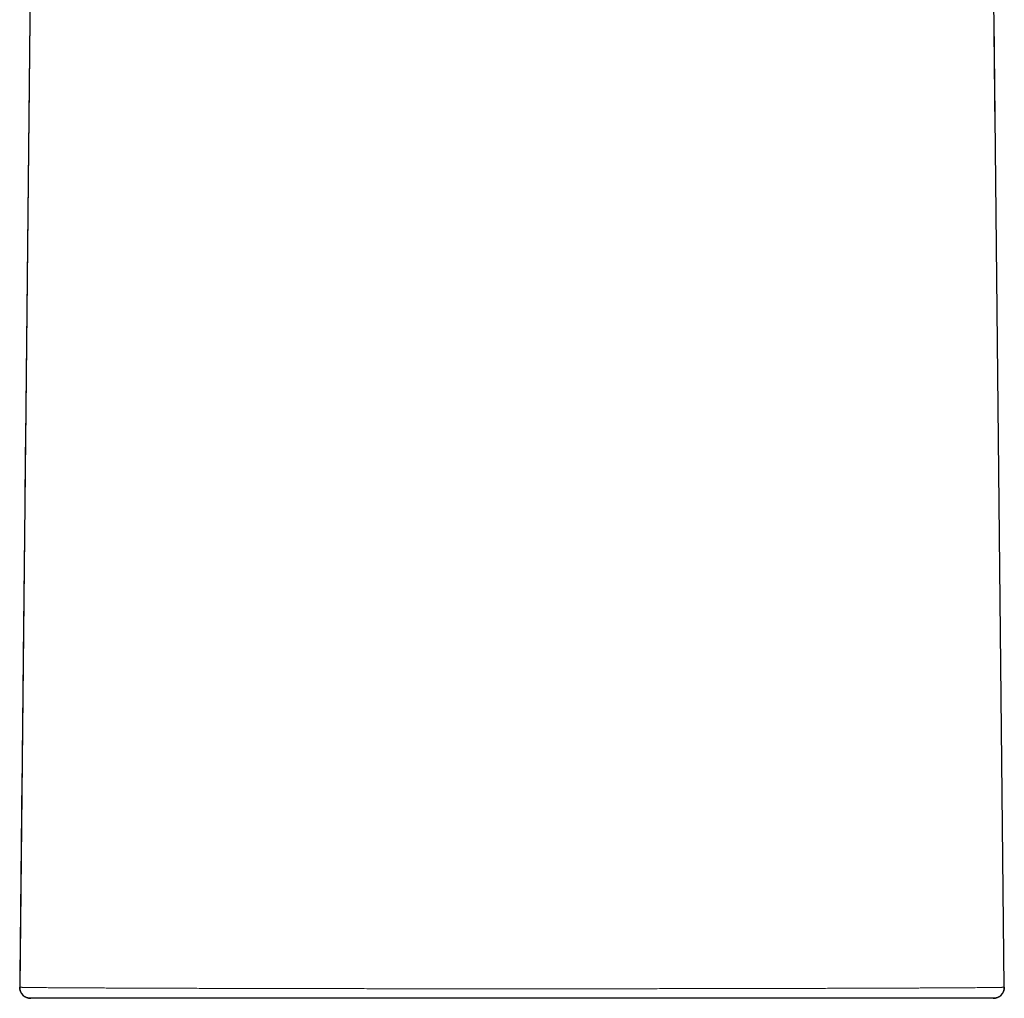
# Model space of a CAD drawing. Header units: millimetres. Extents: x 8 to 869, y 12 to 812.
# Tile 162 of 230: x 461 to 515, y 593 to 647. Entities that reach past the tile are written whole.
import ezdxf

# ---------------------------------------------------------------- set-up
doc = ezdxf.new("R2010")
doc.units = ezdxf.units.MM

msp = doc.modelspace()

# ---------------------------------------------------------------- linework, layer by layer
at = {"color": 7, "linetype": 'Continuous', "lineweight": 30}
for p, q in [((462.032, 646.854), (461.476, 593.969)), ((515.297, 593.969), (514.741, 646.828))]:
    msp.add_line(p, q, dxfattribs=at)
at = {"color": 252, "linetype": 'Continuous', "lineweight": 0}
msp.add_line((461.475, 593.969), (461.475, 593.969), dxfattribs=at)
at = {"color": 7, "linetype": 'Continuous', "lineweight": 30, "flags": 128}
msp.add_lwpolyline([(514.803, 640.938), (514.635, 656.866), (514.559, 664.126), (514.494, 670.264), (514.393, 679.866)], dxfattribs=at)
at = {"color": 7, "linetype": 'Continuous', "lineweight": 30}
for centre, start, end in [((462.075, 593.963), 179.3962, 270), ((514.697, 593.963), 269.9999, 0.6047)]:
    msp.add_arc(centre, 0.6, start, end, dxfattribs=at)
for points, knots in [([(462.379, 679.866), (462.346, 676.665), (462.209, 663.689), (462.006, 644.406), (461.806, 625.37), (461.641, 609.714), (461.542, 600.364), (461.475, 593.969)], [0, 0, 0, 0, 0.111777, 0.4531808, 0.6734722, 0.7766297, 1, 1, 1, 1]), ([(514.697, 593.363), (514.694, 593.363), (514.689, 593.363), (514.662, 593.363), (514.62, 593.363), (514.566, 593.363), (514.501, 593.363), (514.428, 593.363), (514.343, 593.363), (514.243, 593.363), (514.129, 593.363), (514.003, 593.363), (513.864, 593.363), (513.713, 593.363), (513.544, 593.363), (513.356, 593.363), (513.147, 593.363), (512.924, 593.363), (512.687, 593.363), (512.435, 593.363), (512.188, 593.363), (511.952, 593.363), (511.728, 593.363), (511.485, 593.363), (511.22, 593.363), (510.932, 593.363), (510.633, 593.363), (510.324, 593.363), (510.003, 593.363), (509.671, 593.363), (509.329, 593.363), (508.975, 593.363), (508.612, 593.363), (508.254, 593.363), (507.903, 593.363), (507.56, 593.363), (507.188, 593.363), (506.784, 593.363), (506.347, 593.363), (505.901, 593.363), (505.445, 593.363), (504.992, 593.363), (504.544, 593.363), (504.102, 593.363), (503.652, 593.363), (503.194, 593.363), (502.739, 593.363), (502.286, 593.363), (501.837, 593.363), (501.381, 593.363), (500.92, 593.363), (500.439, 593.363), (499.936, 593.363), (499.412, 593.363), (498.883, 593.363), (498.348, 593.363), (497.815, 593.363), (497.285, 593.363), (496.757, 593.363), (496.226, 593.363), (495.691, 593.363), (495.149, 593.363), (494.6, 593.363), (494.045, 593.363), (493.486, 593.363), (492.925, 593.363), (492.358, 593.363), (491.784, 593.363), (491.205, 593.363), (490.624, 593.363), (490.042, 593.363), (489.467, 593.363), (488.897, 593.363), (488.335, 593.363), (487.772, 593.363), (487.21, 593.363), (486.644, 593.363), (486.074, 593.363), (485.501, 593.363), (484.93, 593.363), (484.36, 593.363), (483.813, 593.363), (483.291, 593.363), (482.792, 593.363), (482.27, 593.363), (481.725, 593.363), (481.158, 593.363), (480.594, 593.363), (480.036, 593.363), (479.479, 593.363), (478.925, 593.363), (478.373, 593.363), (477.827, 593.363), (477.287, 593.363), (476.774, 593.363), (476.288, 593.363), (475.828, 593.363), (475.339, 593.363), (474.821, 593.363), (474.277, 593.363), (473.741, 593.363), (473.215, 593.363), (472.705, 593.363), (472.212, 593.363), (471.734, 593.363), (471.266, 593.363), (470.807, 593.363), (470.364, 593.363), (469.936, 593.363), (469.523, 593.363), (469.12, 593.363), (468.726, 593.363), (468.336, 593.363), (467.95, 593.363), (467.569, 593.363), (467.199, 593.363), (466.841, 593.363), (466.495, 593.363), (466.16, 593.363), (465.836, 593.363), (465.523, 593.363), (465.224, 593.363), (464.937, 593.363), (464.663, 593.363), (464.402, 593.363), (464.153, 593.363), (463.918, 593.363), (463.717, 593.363), (463.547, 593.363), (463.404, 593.363), (463.255, 593.363), (463.103, 593.363), (462.95, 593.363), (462.81, 593.363), (462.682, 593.363), (462.561, 593.363), (462.449, 593.363), (462.347, 593.363), (462.262, 593.363), (462.193, 593.363), (462.141, 593.363), (462.105, 593.363), (462.083, 593.363), (462.078, 593.363), (462.076, 593.363)], [0, 0, 0, 0, 0.0078543, 0.0157085, 0.0235795, 0.0314504, 0.0382637, 0.0450776, 0.0518909, 0.0590463, 0.0662051, 0.0733655, 0.0805259, 0.0876846, 0.09484, 0.10267, 0.1105043, 0.1183409, 0.1261774, 0.1340117, 0.1418416, 0.1478846, 0.1539281, 0.159971, 0.1669281, 0.1738876, 0.1808478, 0.1878072, 0.1947643, 0.201774, 0.2087861, 0.2157991, 0.2228111, 0.2298208, 0.2359753, 0.2421304, 0.2482849, 0.2556161, 0.2629501, 0.2702851, 0.277619, 0.2849501, 0.2916764, 0.298405, 0.3051343, 0.3118628, 0.3185891, 0.3249299, 0.3312727, 0.3376162, 0.343959, 0.3502998, 0.3572582, 0.3642194, 0.3711815, 0.3781426, 0.385101, 0.3917735, 0.3984484, 0.4051242, 0.4117991, 0.4184715, 0.4252716, 0.4320742, 0.4388777, 0.4456804, 0.4524804, 0.4594267, 0.4663757, 0.4733256, 0.4802747, 0.487221, 0.4939151, 0.5006117, 0.5073091, 0.5140056, 0.5206997, 0.5275566, 0.5344161, 0.5412764, 0.5481359, 0.5549927, 0.5610689, 0.5671457, 0.573222, 0.5802376, 0.5872561, 0.5942755, 0.601294, 0.6083097, 0.615417, 0.6225271, 0.6296383, 0.6367485, 0.6438558, 0.6501133, 0.6563714, 0.6626289, 0.6703359, 0.6780464, 0.6857581, 0.6934687, 0.7011758, 0.7085697, 0.7159665, 0.7233644, 0.7307613, 0.7381552, 0.7452707, 0.7523888, 0.7595078, 0.766626, 0.7737415, 0.7812233, 0.788709, 0.7961966, 0.8036843, 0.8111701, 0.8186519, 0.8262157, 0.8337836, 0.8413534, 0.8489232, 0.8564911, 0.864055, 0.8716835, 0.879313, 0.8869415, 0.892415, 0.8978889, 0.9033624, 0.9103981, 0.9174361, 0.9244748, 0.9315129, 0.9385485, 0.9465613, 0.9545775, 0.9625949, 0.9706112, 0.9786241, 0.9857491, 0.9928749, 1, 1, 1, 1])]:
    msp.add_open_spline(points, degree=3, knots=knots, dxfattribs=at)
for points in [[(462.075, 593.363), (462.049, 593.364), (461.996, 593.366), (461.918, 593.382), (461.843, 593.407), (461.772, 593.443), (461.707, 593.487), (461.647, 593.539), (461.595, 593.599), (461.552, 593.665), (461.517, 593.737), (461.493, 593.812), (461.477, 593.89), (461.476, 593.943), (461.475, 593.969)], [(515.297, 593.969), (515.297, 593.943), (515.295, 593.89), (515.28, 593.812), (515.255, 593.737), (515.221, 593.665), (515.177, 593.599), (515.125, 593.539), (515.066, 593.487), (515, 593.443), (514.929, 593.407), (514.854, 593.382), (514.777, 593.366), (514.724, 593.364), (514.697, 593.363)]]:
    msp.add_open_spline(points, degree=3, dxfattribs=at)
at = {"color": 252, "linetype": 'Continuous', "lineweight": 0}
msp.add_open_spline([(461.476, 593.968), (461.476, 593.968), (461.477, 593.968), (461.481, 593.967), (461.497, 593.966), (461.523, 593.965), (461.562, 593.963), (461.617, 593.962), (461.686, 593.96), (461.768, 593.958), (461.865, 593.957), (461.979, 593.955), (462.112, 593.953), (462.259, 593.951), (462.422, 593.95), (462.592, 593.948), (462.766, 593.946), (462.943, 593.945), (463.121, 593.943), (463.295, 593.942), (463.465, 593.941), (463.654, 593.939), (463.863, 593.938), (464.095, 593.937), (464.336, 593.935), (464.588, 593.934), (464.847, 593.932), (465.114, 593.931), (465.389, 593.929), (465.673, 593.928), (465.966, 593.927), (466.291, 593.925), (466.65, 593.923), (467.047, 593.922), (467.456, 593.92), (467.841, 593.919), (468.195, 593.917), (468.517, 593.916), (468.872, 593.915), (469.263, 593.914), (469.69, 593.912), (470.128, 593.911), (470.574, 593.909), (471.041, 593.908), (471.53, 593.907), (472.04, 593.905), (472.559, 593.904), (473.089, 593.903), (473.604, 593.902), (474.102, 593.9), (474.582, 593.899), (475.085, 593.898), (475.612, 593.897), (476.162, 593.896), (476.719, 593.895), (477.283, 593.894), (477.853, 593.893), (478.425, 593.892), (478.998, 593.892), (479.572, 593.891), (480.151, 593.89), (480.735, 593.889), (481.322, 593.889), (481.911, 593.888), (482.501, 593.888), (483.091, 593.887), (483.668, 593.887), (484.229, 593.886), (484.776, 593.886), (485.325, 593.886), (485.868, 593.886), (486.405, 593.885), (486.937, 593.885), (487.469, 593.885), (488.004, 593.885), (488.543, 593.885), (489.084, 593.885), (489.625, 593.885), (490.177, 593.885), (490.74, 593.886), (491.313, 593.886), (491.885, 593.886), (492.467, 593.886), (493.06, 593.887), (493.663, 593.887), (494.263, 593.888), (494.86, 593.888), (495.453, 593.889), (496.029, 593.889), (496.589, 593.89), (497.132, 593.891), (497.671, 593.891), (498.206, 593.892), (498.735, 593.893), (499.253, 593.894), (499.757, 593.895), (500.25, 593.896), (500.739, 593.896), (501.224, 593.897), (501.706, 593.898), (502.182, 593.899), (502.644, 593.9), (503.094, 593.901), (503.531, 593.902), (503.963, 593.903), (504.388, 593.904), (504.808, 593.906), (505.223, 593.907), (505.631, 593.908), (506.039, 593.909), (506.447, 593.91), (506.855, 593.911), (507.255, 593.913), (507.661, 593.914), (508.071, 593.915), (508.484, 593.917), (508.887, 593.918), (509.279, 593.92), (509.656, 593.921), (510.019, 593.923), (510.367, 593.925), (510.705, 593.926), (511.032, 593.928), (511.344, 593.929), (511.642, 593.931), (511.926, 593.932), (512.199, 593.934), (512.462, 593.935), (512.699, 593.937), (512.912, 593.938), (513.104, 593.939), (513.303, 593.941), (513.506, 593.942), (513.712, 593.944), (513.906, 593.945), (514.087, 593.947), (514.26, 593.949), (514.423, 593.95), (514.576, 593.952), (514.714, 593.954), (514.837, 593.956), (514.941, 593.957), (515.028, 593.959), (515.099, 593.96), (515.161, 593.962), (515.212, 593.963), (515.25, 593.965), (515.276, 593.966), (515.291, 593.967), (515.296, 593.968), (515.297, 593.968), (515.297, 593.968)], degree=3, knots=[0, 0, 0, 0, 0, 0.005836, 0.011673, 0.017509, 0.024767, 0.032029, 0.039291, 0.046552, 0.05381, 0.061597, 0.069387, 0.077178, 0.084968, 0.092755, 0.099492, 0.10623, 0.112968, 0.118495, 0.124024, 0.129551, 0.136127, 0.142704, 0.149282, 0.155859, 0.162434, 0.168858, 0.175283, 0.181709, 0.188135, 0.194559, 0.202442, 0.210327, 0.218212, 0.226095, 0.231829, 0.237563, 0.243297, 0.250432, 0.25757, 0.264709, 0.271847, 0.278983, 0.286645, 0.29431, 0.301977, 0.309642, 0.317304, 0.323939, 0.330574, 0.337208, 0.344507, 0.351811, 0.359116, 0.366421, 0.373725, 0.381024, 0.388155, 0.395291, 0.402428, 0.409566, 0.416701, 0.423833, 0.430872, 0.437911, 0.44495, 0.45139, 0.457831, 0.464272, 0.470712, 0.476913, 0.483115, 0.489318, 0.495519, 0.501823, 0.508128, 0.514433, 0.520736, 0.527443, 0.534152, 0.540861, 0.547568, 0.554716, 0.561869, 0.569023, 0.576178, 0.583331, 0.590479, 0.597169, 0.603862, 0.610557, 0.617251, 0.623944, 0.630634, 0.637041, 0.643449, 0.649856, 0.656339, 0.662823, 0.669307, 0.67579, 0.681989, 0.688189, 0.694389, 0.700588, 0.706823, 0.713059, 0.719295, 0.725531, 0.732119, 0.738709, 0.745298, 0.751887, 0.759186, 0.766488, 0.773792, 0.781094, 0.788394, 0.795486, 0.802582, 0.809678, 0.816773, 0.823866, 0.830745, 0.837627, 0.844509, 0.851391, 0.85827, 0.863967, 0.869664, 0.875361, 0.882447, 0.889537, 0.896627, 0.903716, 0.910802, 0.918406, 0.926012, 0.933619, 0.941225, 0.948829, 0.955406, 0.961984, 0.968562, 0.975534, 0.982507, 0.988337, 0.994169, 1, 1, 1, 1, 1], dxfattribs=at)

doc.saveas('drawing.dxf')
